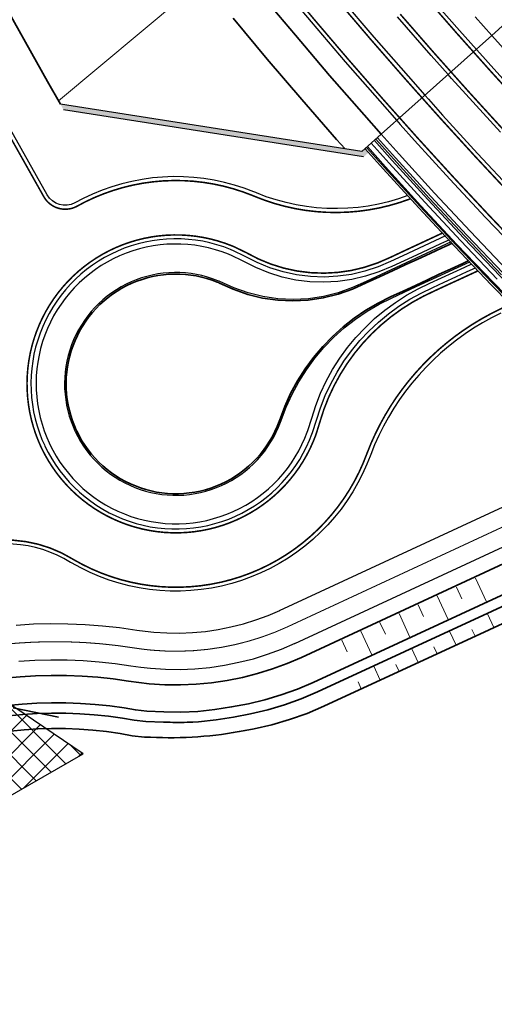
# Model space of a CAD drawing. Header units: metres. Extents: x 154839 to 161660, y 370737 to 378039.
# Tile 48 of 121: x 157295 to 157340, y 372587 to 372682. Entities that reach past the tile are written whole.
import ezdxf

# ---------------------------------------------------------------- set-up
doc = ezdxf.new("R2010")
doc.units = ezdxf.units.M
for name, pattern in [('VW-3-3_STREEP', [6, 3, -3]), ('VW-FP2-1000', [3, 0.3, -2.7]), ('x-WE-SO-DWM-S-NW-Voorkeursalternatief$0$BENE 33streep015', [6, 3, -3])]:
    doc.linetypes.add(name, pattern=pattern)
doc.layers.add('arcering grijs', color=7, linetype='x-WE-SO-DWM-S-NW-Voorkeursalternatief$0$BENE 33streep015', lineweight=30, true_color=0xbfbfbf)
for name, color, linetype, lineweight in [('B-WE-GW-TALUDARCERING_LANG-G', 100, 'Continuous', 18), ('B-WE-GW-TALUDARCERING_WATER-G', 130, 'Continuous', 18), ('dwm-kunstwerklijn', 252, 'Continuous', 30), ('N-CO-BC-BETONVORM-G', 2, 'Continuous', 35), ('N-WE-BV-GELEIDECONSTRUCTIE_GELEIDERAIL_KUNSTWERK-G', 1, 'BV-GELEIDERAIL-K', 9), ('N-WE-BV-LEUNING-G', 1, 'BV-LEUNING', 9), ('N-WE-GW-GRONDWERK-G', 100, 'Continuous', 35), ('N-WE-GW-GRONDWERK_BERM-G', 100, 'Continuous', 35), ('N-WE-GW-WATERGANG-G', 130, 'Continuous', 35), ('n-we-kw-kunstwerk_duiker-g', 170, 'Continuous', 35), ('N-WE-VH-VERHARDING_HALFVERHARDING_BERM-G', 252, 'Continuous', 35), ('N-WE-VH-VERHARDING_KANTVERHARDING-G', 210, 'Continuous', 30), ('N-WE-VW-MARKERING_LANGS_STREEP_30270_010-G', 7, 'VW-FP2-1000', 35), ('N-WE-VW-MARKERING_LANGS_STREEP_33_015-G', 7, 'VW-3-3_STREEP', 35), ('N-WE-VW-MARKERING_LANGS_STREEP_DOORGETROKKEN_015-G', 7, 'Continuous', 35)]:
    doc.layers.add(name, color=color, linetype=linetype, lineweight=lineweight)
doc.layers.add('TDNL----_ontlastconstructie leidingen', color=160, linetype='Continuous')
doc.linetypes.add('BV-GELEIDERAIL-K', pattern='A,2,-1,[170,NLCS.shx,S=0.5,R=0,X=0,Y=0],-1', length=4)
doc.linetypes.add('BV-LEUNING', pattern='A,1,[69,NLCS.shx,S=0.2,R=0,X=0,Y=0],1', length=2)

msp = doc.modelspace()

# ---------------------------------------------------------------- hatches: boundary and pattern name
at = {"layer": 'arcering grijs'}
h = msp.add_hatch(color=256, dxfattribs=at)
h.dxf.hatch_style = 1
h.paths.add_polyline_path([(157328.283, 372669.171), (157327.95, 372669.544), (157327.622, 372669.251), (157327.622, 372669.251), (157298.509, 372673.813), (157298.82, 372673.258), (157327.778, 372668.72)])
at = {"layer": 'TDNL----_ontlastconstructie leidingen'}
h = msp.add_hatch(dxfattribs=at)
h.set_pattern_fill('ANSI37', color=256, scale=0.5)
h.paths.add_polyline_path([(157289.077, 372604.473), (157300.718, 372611.129), (157285.383, 372621.469), (157266.504, 372655.525), (157256.009, 372649.706), (157276.279, 372613.142)])

# ---------------------------------------------------------------- linework, layer by layer
at = {"layer": 'B-WE-GW-TALUDARCERING_LANG-G'}
msp.add_line((157312.312, 372685.828), (157298.319, 372674.151), dxfattribs=at)
at = {"layer": 'B-WE-GW-TALUDARCERING_WATER-G'}
for p, q in [((157336.739, 372627.216), (157337.263, 372626.081)), ((157338.585, 372628.068), (157339.633, 372625.8)), ((157334.893, 372626.363), (157335.943, 372624.091)), ((157333.047, 372625.51), (157333.573, 372624.374)), ((157331.202, 372624.657), (157332.253, 372622.383)), ((157340.363, 372623.318), (157339.747, 372624.646)), ((157329.356, 372623.805), (157329.882, 372622.666)), ((157327.51, 372622.952), (157328.563, 372620.674)), ((157336.703, 372621.622), (157336.085, 372622.957)), ((157338.533, 372622.47), (157338.224, 372623.136)), ((157325.664, 372622.099), (157326.191, 372620.959)), ((157333.044, 372619.927), (157332.422, 372621.268)), ((157334.873, 372620.774), (157334.563, 372621.444)), ((157329.384, 372618.231), (157328.759, 372619.58)), ((157331.214, 372619.079), (157330.902, 372619.751)), ((157327.554, 372617.384), (157327.241, 372618.059))]:
    msp.add_line(p, q, dxfattribs=at)
at = {"layer": 'dwm-kunstwerklijn'}
for p, q in [((157327.622, 372669.251), (157298.509, 372673.813)), ((157327.778, 372668.72), (157298.82, 372673.258))]:
    msp.add_line(p, q, dxfattribs=at)
at = {"layer": 'dwm-kunstwerklijn', "flags": 128}
msp.add_lwpolyline([(157340.156, 372680.437), (157329.487, 372670.915)], dxfattribs=at)
at = {"layer": 'N-CO-BC-BETONVORM-G', "flags": 128}
for points in [[(157328.517, 372670.05), (157330.247, 372668.112), (157333.681, 372664.35), (157337.157, 372660.626), (157340.674, 372656.941)], [(157328.965, 372670.449), (157330.693, 372668.514), (157334.122, 372664.757), (157337.594, 372661.038), (157341.106, 372657.358)], [(157329.114, 372670.582), (157330.841, 372668.648), (157334.269, 372664.892), (157337.739, 372661.175), (157341.25, 372657.497)], [(157327.92, 372669.517), (157329.653, 372667.576), (157333.094, 372663.807), (157336.575, 372660.077), (157340.099, 372656.386), (157343.663, 372652.734)], [(157328.144, 372669.717), (157329.876, 372667.777), (157333.314, 372664.011), (157336.794, 372660.283), (157340.315, 372656.594), (157343.876, 372652.944)]]:
    msp.add_lwpolyline(points, dxfattribs=at)
at = {"layer": 'N-WE-BV-GELEIDECONSTRUCTIE_GELEIDERAIL_KUNSTWERK-G', "flags": 128}
msp.add_lwpolyline([(157328.815, 372670.316), (157330.544, 372668.38), (157333.975, 372664.621), (157337.448, 372660.901), (157340.962, 372657.219), (157344.517, 372653.577), (157348.112, 372649.974), (157351.746, 372646.411), (157355.42, 372642.89), (157359.133, 372639.409), (157362.885, 372635.969), (157366.674, 372632.572), (157370.501, 372629.217), (157374.365, 372625.904), (157378.265, 372622.635), (157382.202, 372619.409), (157386.174, 372616.228), (157390.181, 372613.09), (157394.223, 372609.997), (157398.299, 372606.95), (157402.409, 372603.947), (157406.552, 372600.991), (157410.727, 372598.081), (157414.934, 372595.217), (157419.173, 372592.401), (157423.443, 372589.631), (157427.744, 372586.91), (157432.074, 372584.236), (157436.434, 372581.61), (157440.823, 372579.033), (157445.24, 372576.505), (157449.685, 372574.027), (157454.158, 372571.598), (157458.657, 372569.218), (157463.182, 372566.889), (157467.732, 372564.61), (157472.308, 372562.382), (157476.908, 372560.205), (157481.533, 372558.079), (157486.18, 372556.005), (157490.85, 372553.982), (157495.543, 372552.011), (157500.257, 372550.093), (157504.992, 372548.227), (157509.747, 372546.414), (157514.523, 372544.654), (157519.315, 372542.947), (157524.117, 372541.293), (157528.926, 372539.686), (157533.738, 372538.121), (157538.554, 372536.593), (157543.369, 372535.095), (157548.183, 372533.623), (157552.994, 372532.172), (157557.8, 372530.735), (157562.6, 372529.308), (157567.393, 372527.885), (157572.185, 372526.462), (157576.975, 372525.038), (157581.763, 372523.613), (157586.549, 372522.185), (157591.333, 372520.753), (157596.114, 372519.316), (157600.846, 372517.893)], dxfattribs=at)
at = {"layer": 'N-WE-BV-LEUNING-G', "flags": 128}
msp.add_lwpolyline([(157328.069, 372669.65), (157329.802, 372667.71), (157333.241, 372663.943), (157336.721, 372660.214), (157340.243, 372656.525), (157343.805, 372652.874), (157347.408, 372649.264), (157351.05, 372645.693), (157354.732, 372642.164), (157358.453, 372638.675), (157362.213, 372635.229), (157366.011, 372631.824), (157369.846, 372628.461), (157373.718, 372625.142), (157377.627, 372621.865), (157381.572, 372618.632), (157385.553, 372615.444), (157389.569, 372612.299), (157393.62, 372609.2), (157397.705, 372606.145), (157401.824, 372603.137), (157405.975, 372600.174), (157410.16, 372597.257), (157414.376, 372594.388), (157418.625, 372591.565), (157422.904, 372588.789), (157427.214, 372586.062), (157431.554, 372583.382), (157435.923, 372580.751), (157440.322, 372578.168), (157444.748, 372575.635), (157449.203, 372573.151), (157453.685, 372570.716), (157458.194, 372568.332), (157462.729, 372565.997), (157467.29, 372563.713), (157471.875, 372561.48), (157476.486, 372559.299), (157481.12, 372557.168), (157485.778, 372555.089), (157490.458, 372553.062), (157495.161, 372551.087), (157499.885, 372549.165), (157504.63, 372547.295), (157509.396, 372545.478), (157514.182, 372543.714), (157518.985, 372542.004), (157523.796, 372540.346), (157528.613, 372538.736), (157533.433, 372537.169), (157538.254, 372535.639), (157543.075, 372534.14), (157547.893, 372532.667), (157552.707, 372531.214), (157557.515, 372529.777), (157562.315, 372528.35), (157567.109, 372526.927), (157571.9, 372525.504), (157576.69, 372524.08), (157581.478, 372522.654), (157586.263, 372521.226), (157591.046, 372519.796), (157595.826, 372518.358), (157600.557, 372516.936)], dxfattribs=at)
at = {"layer": 'N-WE-GW-GRONDWERK-G', "flags": 128}
for points in [[(157336.323, 372660.406), (157335.935, 372660.226), (157335.366, 372659.962), (157334.188, 372659.416), (157333.001, 372658.866), (157331.799, 372658.31), (157330.575, 372657.744), (157329.323, 372657.165), (157328.035, 372656.57), (157326.702, 372655.968), (157325.316, 372655.473), (157323.887, 372655.115), (157322.429, 372654.897), (157320.957, 372654.823), (157319.484, 372654.892), (157318.024, 372655.105), (157316.591, 372655.459), (157315.2, 372655.951), (157313.857, 372656.558), (157313.768, 372656.595), (157313.65, 372656.645), (157313.154, 372656.832), (157312.649, 372656.994), (157312.137, 372657.131), (157311.619, 372657.242), (157311.096, 372657.326), (157310.569, 372657.385), (157310.04, 372657.417), (157309.51, 372657.423), (157308.981, 372657.403), (157308.453, 372657.355), (157307.928, 372657.282), (157307.408, 372657.182), (157306.893, 372657.057), (157306.385, 372656.906), (157305.885, 372656.73), (157305.395, 372656.529), (157304.915, 372656.303), (157304.447, 372656.054), (157303.992, 372655.782), (157303.552, 372655.488), (157303.126, 372655.172), (157302.717, 372654.835), (157302.326, 372654.478), (157301.952, 372654.102), (157301.598, 372653.707), (157301.264, 372653.296), (157300.951, 372652.868), (157300.66, 372652.426), (157300.391, 372651.969), (157300.146, 372651.499), (157299.924, 372651.018), (157299.727, 372650.526), (157299.554, 372650.025), (157299.407, 372649.516), (157299.285, 372649), (157299.189, 372648.479), (157299.12, 372647.954), (157299.076, 372647.425), (157299.06, 372646.896), (157299.069, 372646.366), (157299.105, 372645.837), (157299.168, 372645.311), (157299.257, 372644.788), (157299.371, 372644.271), (157299.512, 372643.76), (157299.678, 372643.257), (157299.869, 372642.762), (157300.044, 372642.363)], [(157300.044, 372642.363), (157300.084, 372642.278), (157300.323, 372641.805), (157300.585, 372641.345), (157300.871, 372640.898), (157301.178, 372640.466), (157301.506, 372640.05), (157301.855, 372639.651), (157302.223, 372639.27), (157302.61, 372638.908), (157303.015, 372638.566), (157303.436, 372638.244), (157303.872, 372637.943), (157304.323, 372637.665), (157304.788, 372637.41), (157305.264, 372637.178), (157305.752, 372636.971), (157306.249, 372636.788), (157306.755, 372636.63), (157307.268, 372636.497), (157307.787, 372636.391), (157308.311, 372636.31), (157308.838, 372636.256), (157309.368, 372636.228), (157309.897, 372636.227), (157310.427, 372636.252), (157310.954, 372636.304), (157311.478, 372636.382), (157311.998, 372636.485), (157312.512, 372636.615), (157313.019, 372636.771), (157313.517, 372636.951), (157314.005, 372637.156), (157314.483, 372637.386), (157314.949, 372637.638), (157315.401, 372637.914), (157315.84, 372638.212), (157316.262, 372638.532), (157316.668, 372638.872), (157317.057, 372639.233), (157317.427, 372639.612), (157317.778, 372640.009), (157318.109, 372640.423), (157318.418, 372640.854), (157318.705, 372641.299), (157318.97, 372641.758), (157319.212, 372642.23), (157319.429, 372642.713), (157319.614, 372643.181), (157319.675, 372643.355), (157320.161, 372644.643), (157320.733, 372645.896), (157321.39, 372647.106), (157322.127, 372648.268), (157322.942, 372649.376), (157323.829, 372650.425), (157324.783, 372651.409), (157325.801, 372652.324), (157326.876, 372653.166), (157328.002, 372653.931), (157329.174, 372654.616), (157330.384, 372655.22), (157331.59, 372655.784), (157332.776, 372656.332), (157333.939, 372656.873), (157335.086, 372657.406), (157336.222, 372657.933), (157337.349, 372658.457), (157337.923, 372658.723)]]:
    msp.add_lwpolyline(points, dxfattribs=at)
at = {"layer": 'N-WE-GW-GRONDWERK_BERM-G', "flags": 128}
for points in [[(157292.376, 372684.727), (157297.275, 372676.009), (157298.509, 372673.813)], [(157342.797, 372682.809), (157340.156, 372680.437)], [(157325.985, 372669.507), (157325.168, 372670.423), (157321.802, 372674.279), (157318.479, 372678.173), (157315.199, 372682.103)], [(157329.487, 372670.915), (157327.622, 372669.251)]]:
    msp.add_lwpolyline(points, dxfattribs=at)
at = {"layer": 'N-WE-GW-WATERGANG-G'}
msp.add_line((157321.771, 372620.42), (157359.193, 372637.78), dxfattribs=at)
at = {"layer": 'N-WE-GW-WATERGANG-G', "flags": 128}
for points in [[(157361.374, 372635.781), (157322.898, 372618.014), (157321.385, 372617.36), (157319.832, 372616.811), (157318.253, 372616.344), (157316.653, 372615.961), (157315.037, 372615.658), (157313.413, 372615.398), (157311.777, 372615.218), (157310.133, 372615.147), (157308.487, 372615.187), (157306.841, 372615.249), (157305.752, 372615.364), (157304.672, 372615.548), (157303.272, 372615.75), (157301.865, 372615.892), (157300.456, 372615.995), (157299.046, 372616.059), (157297.633, 372616.059), (157296.222, 372616.011), (157294.814, 372615.918), (157293.41, 372615.777)], [(157321.819, 372620.442), (157321.789, 372620.428), (157320.401, 372619.833), (157318.984, 372619.312), (157317.543, 372618.864), (157316.079, 372618.492), (157314.599, 372618.197), (157313.105, 372617.979), (157311.602, 372617.839), (157310.093, 372617.777), (157308.584, 372617.794), (157307.077, 372617.889), (157306.079, 372617.996), (157305.085, 372618.137), (157303.598, 372618.348), (157302.105, 372618.51), (157300.609, 372618.622), (157299.11, 372618.684), (157297.611, 372618.696), (157296.111, 372618.658), (157294.614, 372618.57), (157293.12, 372618.433)]]:
    msp.add_lwpolyline(points, dxfattribs=at)
for points in [[(157293.518, 372614.783), (157294.889, 372614.921), (157296.264, 372615.012), (157297.642, 372615.059), (157299.021, 372615.06), (157300.398, 372614.996), (157301.774, 372614.896), (157303.148, 372614.758), (157304.515, 372614.56), (157305.629, 372614.371), (157306.752, 372614.253), (157308.45, 372614.187), (157309.093, 372614.172, 0.027187), (157311.279, 372614.196), (157311.844, 372614.221), (157313.532, 372614.405), (157315.207, 372614.672), (157316.874, 372614.986), (157318.524, 372615.381), (157320.153, 372615.863), (157321.755, 372616.431), (157323.315, 372617.106), (157357.056, 372632.686), (157362.174, 372635.049)], [(157293.679, 372613.311), (157295, 372613.444), (157296.326, 372613.533), (157297.655, 372613.578), (157298.984, 372613.58), (157300.312, 372613.502), (157301.637, 372613.399), (157302.961, 372613.269), (157304.279, 372613.083), (157305.443, 372612.872), (157306.618, 372612.747), (157307.201, 372612.728, 0.061159), (157316.33, 372613.378), (157317.203, 372613.533), (157318.932, 372613.937), (157320.637, 372614.435), (157322.314, 372615.026), (157323.953, 372615.718), (157355.867, 372630.459), (157363.408, 372633.943)]]:
    msp.add_lwpolyline(points, format="xyb", dxfattribs=at)
at = {"layer": 'n-we-kw-kunstwerk_duiker-g'}
msp.add_line((157293.943, 372615.559), (157298.326, 372614.678), dxfattribs=at)
at = {"layer": 'N-WE-VH-VERHARDING_HALFVERHARDING_BERM-G', "flags": 128}
for points in [[(157317.937, 372684.362), (157321.192, 372680.462), (157324.489, 372676.599), (157327.829, 372672.772), (157329.487, 372670.915), (157331.212, 372668.983), (157334.637, 372665.231), (157338.103, 372661.518), (157341.61, 372657.844)], [(157340.156, 372680.437), (157341.827, 372678.565), (157345.144, 372674.931), (157348.502, 372671.334), (157351.899, 372667.775), (157355.336, 372664.253), (157358.811, 372660.77), (157362.325, 372657.326), (157365.878, 372653.921), (157369.467, 372650.555), (157373.094, 372647.23), (157376.758, 372643.945), (157380.458, 372640.702), (157384.193, 372637.499), (157387.965, 372634.338), (157391.771, 372631.22), (157395.611, 372628.143), (157399.485, 372625.11), (157403.393, 372622.12), (157407.334, 372619.173), (157411.307, 372616.271), (157415.312, 372613.413), (157419.349, 372610.599), (157423.417, 372607.831)]]:
    msp.add_lwpolyline(points, dxfattribs=at)
at = {"layer": 'N-WE-VH-VERHARDING_HALFVERHARDING_BERM-G'}
msp.add_lwpolyline([(157340.156, 372680.437), (157338.55, 372682.236)], dxfattribs=at)
at = {"layer": 'N-WE-VH-VERHARDING_KANTVERHARDING-G'}
for p, q in [((157319.666, 372624.956), (157355.247, 372641.462)), ((157321.139, 372621.781), (157358, 372638.881))]:
    msp.add_line(p, q, dxfattribs=at)
at = {"layer": 'N-WE-VH-VERHARDING_KANTVERHARDING-G', "flags": 128}
for points in [[(157319.48, 372685.635), (157322.72, 372681.752), (157326.003, 372677.906), (157329.329, 372674.096), (157330.979, 372672.247), (157331.319, 372671.866), (157332.697, 372670.323), (157336.106, 372666.588), (157339.557, 372662.891), (157343.049, 372659.233)], [(157333.8, 372684.636), (157337.051, 372680.912), (157338.664, 372679.105), (157338.996, 372678.733), (157340.342, 372677.225), (157343.675, 372673.574)], [(157325.509, 372684.106), (157328.766, 372680.291), (157332.065, 372676.511), (157333.702, 372674.677), (157334.04, 372674.299), (157335.406, 372672.769), (157338.788, 372669.064), (157342.211, 372665.397)], [(157340.993, 372671.099), (157337.633, 372674.779), (157336.276, 372676.299), (157335.94, 372676.675), (157334.314, 372678.497), (157331.037, 372682.251)], [(157335.677, 372661.098), (157331.565, 372659.191), (157330.385, 372658.641), (157329.17, 372658.12), (157327.911, 372657.702), (157326.618, 372657.396), (157325.301, 372657.206), (157323.97, 372657.134), (157322.638, 372657.179), (157321.315, 372657.343), (157320.013, 372657.624), (157318.741, 372658.018), (157317.51, 372658.524), (157316.33, 372659.132), (157315.153, 372659.701), (157315.069, 372659.737), (157314.929, 372659.794), (157314.275, 372660.042), (157313.608, 372660.256), (157312.932, 372660.436), (157312.248, 372660.583), (157311.557, 372660.695), (157310.861, 372660.773), (157310.162, 372660.815), (157309.463, 372660.823), (157308.763, 372660.796), (157308.066, 372660.733), (157307.373, 372660.636), (157306.685, 372660.505), (157306.005, 372660.339), (157305.335, 372660.139), (157304.674, 372659.907), (157304.027, 372659.641), (157303.393, 372659.344), (157302.775, 372659.015), (157302.175, 372658.656), (157301.593, 372658.267), (157301.031, 372657.849), (157300.491, 372657.404), (157299.973, 372656.933), (157299.48, 372656.436), (157299.013, 372655.915), (157298.572, 372655.372), (157298.158, 372654.807), (157297.774, 372654.222), (157297.419, 372653.619), (157297.094, 372652.999), (157296.802, 372652.363), (157296.541, 372651.713), (157296.313, 372651.052), (157296.118, 372650.379), (157295.958, 372649.698), (157295.831, 372649.01), (157295.739, 372648.316), (157295.682, 372647.618), (157295.66, 372646.919), (157295.672, 372646.219), (157295.72, 372645.521), (157295.803, 372644.825), (157295.92, 372644.135), (157296.072, 372643.452), (157296.257, 372642.777), (157296.476, 372642.112), (157296.728, 372641.459), (157296.959, 372640.933), (157297.012, 372640.82), (157297.328, 372640.195), (157297.675, 372639.587), (157298.052, 372638.997), (157298.457, 372638.427), (157298.891, 372637.878), (157299.352, 372637.351), (157299.838, 372636.847), (157300.349, 372636.369), (157300.883, 372635.917), (157301.439, 372635.492), (157302.016, 372635.095), (157302.612, 372634.728), (157303.225, 372634.39), (157303.855, 372634.084), (157304.499, 372633.81), (157305.155, 372633.569), (157305.824, 372633.36), (157306.501, 372633.185), (157307.187, 372633.044), (157307.879, 372632.938), (157308.575, 372632.866), (157309.274, 372632.83), (157309.974, 372632.828), (157310.673, 372632.861), (157311.37, 372632.929), (157312.062, 372633.032), (157312.748, 372633.169), (157313.427, 372633.341), (157314.096, 372633.546), (157314.754, 372633.784), (157315.4, 372634.055), (157316.031, 372634.358), (157316.646, 372634.692), (157317.243, 372635.056), (157317.822, 372635.45), (157318.38, 372635.872), (157318.917, 372636.322), (157319.43, 372636.798), (157319.919, 372637.298), (157320.382, 372637.823), (157320.819, 372638.37), (157321.227, 372638.939), (157321.607, 372639.527), (157321.957, 372640.133), (157322.276, 372640.756), (157322.563, 372641.394), (157322.792, 372641.973), (157322.854, 372642.144), (157323.224, 372643.335), (157323.608, 372644.529), (157324.069, 372645.698), (157324.604, 372646.838), (157325.21, 372647.942), (157325.884, 372649.007), (157326.625, 372650.027), (157327.427, 372650.998), (157328.289, 372651.916), (157329.206, 372652.778), (157330.174, 372653.578), (157331.188, 372654.316), (157332.245, 372654.986), (157333.337, 372655.588), (157334.457, 372656.127), (157335.57, 372656.646), (157336.675, 372657.155), (157337.77, 372657.66), (157338.579, 372658.036)], [(157336.036, 372660.714), (157335.769, 372660.59), (157335.207, 372660.33), (157334.047, 372659.793), (157332.878, 372659.253), (157331.693, 372658.708), (157330.488, 372658.152), (157329.249, 372657.626), (157327.965, 372657.205), (157326.647, 372656.897), (157325.305, 372656.706), (157323.95, 372656.634), (157322.593, 372656.681), (157321.245, 372656.848), (157319.917, 372657.133), (157318.621, 372657.533), (157317.367, 372658.045), (157316.163, 372658.661), (157314.963, 372659.239), (157314.878, 372659.275), (157314.741, 372659.331), (157314.11, 372659.57), (157313.467, 372659.776), (157312.815, 372659.95), (157312.155, 372660.092), (157311.489, 372660.2), (157310.818, 372660.274), (157310.145, 372660.316), (157309.47, 372660.323), (157308.795, 372660.297), (157308.123, 372660.237), (157307.455, 372660.143), (157306.792, 372660.016), (157306.136, 372659.856), (157305.489, 372659.664), (157304.852, 372659.439), (157304.228, 372659.183), (157303.617, 372658.897), (157303.021, 372658.579), (157302.442, 372658.233), (157301.881, 372657.858), (157301.339, 372657.455), (157300.818, 372657.026), (157300.319, 372656.572), (157299.844, 372656.093), (157299.393, 372655.591), (157298.968, 372655.067), (157298.569, 372654.522), (157298.198, 372653.958), (157297.856, 372653.376), (157297.543, 372652.778), (157297.261, 372652.165), (157297.009, 372651.539), (157296.79, 372650.901), (157296.602, 372650.252), (157296.447, 372649.595), (157296.325, 372648.932), (157296.236, 372648.263), (157296.181, 372647.59), (157296.16, 372646.915), (157296.172, 372646.24), (157296.218, 372645.567), (157296.298, 372644.897), (157296.411, 372644.231), (157296.557, 372643.573), (157296.736, 372642.922), (157296.947, 372642.281), (157297.19, 372641.651), (157297.413, 372641.143), (157297.464, 372641.034), (157297.769, 372640.432), (157298.103, 372639.846), (157298.466, 372639.277), (157298.857, 372638.727), (157299.276, 372638.197), (157299.72, 372637.689), (157300.189, 372637.204), (157300.681, 372636.742), (157301.197, 372636.306), (157301.733, 372635.896), (157302.289, 372635.514), (157302.863, 372635.16), (157303.455, 372634.835), (157304.062, 372634.539), (157304.683, 372634.275), (157305.316, 372634.042), (157305.961, 372633.841), (157306.614, 372633.672), (157307.275, 372633.536), (157307.942, 372633.434), (157308.614, 372633.365), (157309.288, 372633.329), (157309.963, 372633.328), (157310.637, 372633.36), (157311.309, 372633.425), (157311.976, 372633.525), (157312.638, 372633.657), (157313.292, 372633.822), (157313.938, 372634.02), (157314.572, 372634.25), (157315.195, 372634.511), (157315.803, 372634.803), (157316.396, 372635.125), (157316.972, 372635.477), (157317.53, 372635.856), (157318.069, 372636.263), (157318.586, 372636.697), (157319.081, 372637.156), (157319.553, 372637.639), (157319.999, 372638.145), (157320.42, 372638.672), (157320.814, 372639.22), (157321.18, 372639.787), (157321.518, 372640.372), (157321.825, 372640.973), (157322.102, 372641.588), (157322.325, 372642.15), (157322.387, 372642.322), (157322.764, 372643.531), (157323.156, 372644.744), (157323.627, 372645.931), (157324.171, 372647.088), (157324.787, 372648.209), (157325.473, 372649.291), (157326.225, 372650.327), (157327.04, 372651.314), (157327.915, 372652.248), (157328.845, 372653.124), (157329.827, 372653.938), (157330.856, 372654.689), (157331.927, 372655.373), (157333.036, 372655.987), (157334.171, 372656.538), (157335.302, 372657.068), (157336.423, 372657.587), (157337.536, 372658.102), (157338.215, 372658.417)], [(157336.215, 372660.522), (157328.018, 372656.719), (157326.693, 372656.118), (157325.314, 372655.623), (157323.893, 372655.265), (157322.443, 372655.047), (157320.978, 372654.971), (157319.512, 372655.039), (157318.06, 372655.251), (157316.634, 372655.603), (157315.251, 372656.093), (157313.914, 372656.697), (157313.826, 372656.734), (157313.706, 372656.784), (157313.203, 372656.973), (157312.692, 372657.138), (157312.172, 372657.276), (157311.647, 372657.389), (157311.116, 372657.475), (157310.582, 372657.535), (157310.046, 372657.567), (157309.508, 372657.573), (157308.971, 372657.552), (157308.436, 372657.504), (157307.904, 372657.43), (157307.376, 372657.329), (157306.854, 372657.202), (157306.338, 372657.048), (157305.832, 372656.87), (157305.334, 372656.666), (157304.848, 372656.437), (157304.373, 372656.185), (157303.912, 372655.909), (157303.465, 372655.61), (157303.034, 372655.29), (157302.619, 372654.948), (157302.222, 372654.586), (157301.843, 372654.205), (157301.484, 372653.805), (157301.146, 372653.388), (157300.828, 372652.954), (157300.533, 372652.505), (157300.26, 372652.042), (157300.011, 372651.565), (157299.786, 372651.077), (157299.586, 372650.578), (157299.411, 372650.07), (157299.262, 372649.554), (157299.138, 372649.031), (157299.041, 372648.502), (157298.971, 372647.97), (157298.927, 372647.434), (157298.91, 372646.897), (157298.919, 372646.359), (157298.956, 372645.823), (157299.02, 372645.289), (157299.11, 372644.76), (157299.226, 372644.235), (157299.368, 372643.717), (157299.537, 372643.206), (157299.73, 372642.705), (157299.908, 372642.3), (157299.948, 372642.214), (157300.191, 372641.734), (157300.457, 372641.267), (157300.746, 372640.814), (157301.058, 372640.376), (157301.391, 372639.954), (157301.745, 372639.55), (157302.118, 372639.163), (157302.51, 372638.796), (157302.92, 372638.449), (157303.348, 372638.122), (157303.79, 372637.818), (157304.248, 372637.536), (157304.719, 372637.277), (157305.202, 372637.042), (157305.697, 372636.831), (157306.201, 372636.646), (157306.714, 372636.486), (157307.234, 372636.351), (157307.761, 372636.243), (157308.292, 372636.162), (157308.827, 372636.107), (157309.363, 372636.078), (157309.901, 372636.077), (157310.438, 372636.102), (157310.973, 372636.155), (157311.504, 372636.234), (157312.031, 372636.339), (157312.552, 372636.471), (157313.066, 372636.628), (157313.571, 372636.811), (157314.067, 372637.019), (157314.552, 372637.252), (157315.024, 372637.508), (157315.483, 372637.788), (157315.927, 372638.09), (157316.356, 372638.415), (157316.768, 372638.76), (157317.162, 372639.125), (157317.537, 372639.51), (157317.893, 372639.913), (157318.228, 372640.333), (157318.542, 372640.769), (157318.833, 372641.221), (157319.102, 372641.686), (157319.347, 372642.165), (157319.568, 372642.655), (157319.754, 372643.128), (157319.815, 372643.302), (157320.299, 372644.585), (157320.869, 372645.832), (157321.523, 372647.037), (157322.257, 372648.193), (157323.068, 372649.296), (157323.952, 372650.34), (157324.903, 372651.319), (157325.917, 372652.229), (157326.988, 372653.066), (157328.111, 372653.827), (157329.278, 372654.508), (157330.484, 372655.108), (157331.685, 372655.668), (157332.866, 372656.212), (157338.032, 372658.609)], [(157294.238, 372623.556), (157295.901, 372623.654), (157297.567, 372623.696), (157299.234, 372623.683), (157300.899, 372623.614), (157302.561, 372623.489), (157304.22, 372623.309), (157305.872, 372623.074), (157306.695, 372622.958), (157307.521, 372622.869), (157308.769, 372622.791), (157310.019, 372622.777), (157311.267, 372622.828), (157312.512, 372622.944), (157313.749, 372623.124), (157314.974, 372623.369), (157316.186, 372623.677), (157317.379, 372624.047), (157318.552, 372624.479), (157319.701, 372624.971), (157319.732, 372624.986)], [(157294.501, 372620.066), (157296.048, 372620.157), (157297.598, 372620.196), (157299.147, 372620.184), (157300.696, 372620.12), (157302.242, 372620.004), (157303.785, 372619.837), (157305.321, 372619.618), (157306.264, 372619.484), (157307.21, 372619.383), (157308.639, 372619.293), (157310.071, 372619.277), (157311.501, 372619.336), (157312.927, 372619.469), (157314.344, 372619.675), (157315.748, 372619.955), (157317.136, 372620.308), (157318.503, 372620.732), (157319.847, 372621.227), (157321.163, 372621.791), (157321.193, 372621.805)]]:
    msp.add_lwpolyline(points, dxfattribs=at)
for points in [[(157332.06, 372664.999), (157331.146, 372664.682), (157330.186, 372664.402), (157329.213, 372664.171), (157328.23, 372663.988), (157327.239, 372663.855), (157326.243, 372663.771), (157325.244, 372663.738), (157324.244, 372663.754), (157323.246, 372663.82), (157322.253, 372663.936), (157321.267, 372664.102), (157320.29, 372664.316), (157319.326, 372664.579), (157318.375, 372664.89), (157317.442, 372665.248), (157317.364, 372665.281), (157317.188, 372665.353), (157316.253, 372665.706), (157315.301, 372666.012), (157314.335, 372666.27), (157313.357, 372666.48), (157312.37, 372666.64), (157311.376, 372666.75), (157310.378, 372666.811), (157309.378, 372666.822), (157308.379, 372666.783), (157307.383, 372666.694), (157306.393, 372666.556), (157305.411, 372666.368), (157304.439, 372666.131), (157303.481, 372665.846), (157302.538, 372665.513), (157301.613, 372665.134), (157300.708, 372664.709), (157299.914, 372664.287, -0.407248), (157297.232, 372665.071), (157290.124, 372677.692)], [(157341.022, 372653.655), (157340.129, 372653.205), (157339.255, 372652.719), (157338.401, 372652.199), (157337.568, 372651.645), (157336.758, 372651.059), (157335.973, 372650.44), (157335.212, 372649.791), (157334.479, 372649.112), (157333.773, 372648.403), (157333.096, 372647.668), (157332.448, 372646.905), (157331.832, 372646.118), (157331.248, 372645.306), (157330.697, 372644.472), (157330.179, 372643.616), (157329.697, 372642.741), (157329.249, 372641.846), (157328.838, 372640.935), (157328.463, 372640.008), (157328.4, 372639.84), (157328.094, 372639.067), (157327.683, 372638.155), (157327.227, 372637.265), (157326.727, 372636.399), (157326.185, 372635.559), (157325.601, 372634.747), (157324.978, 372633.965), (157324.316, 372633.216), (157323.617, 372632.5), (157322.884, 372631.821), (157322.118, 372631.179), (157321.32, 372630.575), (157320.493, 372630.013), (157319.64, 372629.492), (157318.761, 372629.015), (157317.86, 372628.583), (157316.938, 372628.196), (157315.997, 372627.855), (157315.042, 372627.562), (157314.072, 372627.317), (157313.092, 372627.121), (157312.103, 372626.974), (157311.107, 372626.877), (157310.109, 372626.829), (157309.109, 372626.832), (157308.11, 372626.884), (157307.116, 372626.987), (157306.127, 372627.139), (157305.148, 372627.34), (157304.18, 372627.59), (157303.225, 372627.888), (157302.287, 372628.233), (157301.367, 372628.624), (157300.468, 372629.062), (157299.591, 372629.543), (157299.498, 372629.601, 0.250336), (157288.212, 372630.301)]]:
    msp.add_lwpolyline(points, format="xyb", dxfattribs=at)
at = {"layer": 'N-WE-VW-MARKERING_LANGS_STREEP_30270_010-G', "const_width": 0.1, "flags": 128}
msp.add_lwpolyline([(156873.716, 372443.667), (156876.582, 372446.124), (156884.463, 372451.994), (156914.371, 372474.791, -0.093168), (156921.882, 372478.564), (156956.682, 372488.559), (156960.535, 372489.665, -0.022904), (156962.962, 372490.244, 0.047891), (157000.53, 372501.201), (157015.17, 372507.04), (157029.888, 372512.91, -0.000267), (157029.888, 372512.91, -0.019005), (157048.033, 372518.852), (157053.529, 372520.423, 0.02521), (157077.254, 372528.518), (157079.164, 372529.277), (157081.927, 372530.378), (157086.609, 372532.263), (157091.284, 372534.167), (157095.951, 372536.091), (157100.611, 372538.034), (157105.262, 372539.996), (157109.425, 372541.774, 0.012679), (157110.347, 372542.195), (157116.147, 372545.027, -0.021926), (157117.755, 372545.726), (157123.783, 372548.04), (157128.494, 372549.871), (157133.199, 372551.722), (157137.892, 372553.605), (157142.101, 372555.505), (157142.491, 372555.683), (157260.732, 372609.717), (157265.212, 372611.764), (157277.945, 372617.583), (157278.345, 372617.764), (157278.827, 372617.975), (157280.313, 372618.59), (157281.819, 372619.154), (157283.343, 372619.668), (157283.562, 372619.737), (157284.883, 372620.131), (157286.438, 372620.542), (157288.005, 372620.902), (157289.584, 372621.208), (157291.172, 372621.462), (157292.768, 372621.663), (157294.369, 372621.811), (157295.975, 372621.905), (157297.582, 372621.946), (157299.191, 372621.933), (157300.798, 372621.867), (157302.401, 372621.747), (157304.002, 372621.573), (157304.727, 372621.47), (157305.568, 372621.35), (157306.48, 372621.221), (157307.358, 372621.127), (157308.704, 372621.042), (157310.045, 372621.028), (157311.384, 372621.082), (157312.719, 372621.207), (157314.046, 372621.4), (157315.361, 372621.663), (157316.66, 372621.993), (157317.941, 372622.39), (157319.199, 372622.853), (157320.426, 372623.379), (157356.624, 372640.171)], format="xyb", dxfattribs=at)
at = {"layer": 'N-WE-VW-MARKERING_LANGS_STREEP_33_015-G', "const_width": 0.15, "flags": 128}
for points in [[(157215.551, 372998.76), (157215.55, 372994.863), (157215.556, 372989.854), (157215.573, 372984.841), (157215.608, 372979.821), (157215.666, 372974.797), (157215.753, 372969.768), (157215.874, 372964.735), (157216.035, 372959.697), (157216.242, 372954.655), (157216.5, 372949.611), (157216.814, 372944.567), (157217.183, 372939.528), (157217.609, 372934.493), (157218.09, 372929.463), (157218.628, 372924.438), (157219.221, 372919.42), (157219.87, 372914.409), (157220.574, 372909.406), (157221.334, 372904.41), (157222.15, 372899.423), (157223.02, 372894.446), (157223.947, 372889.478), (157224.928, 372884.522), (157225.964, 372879.576), (157227.055, 372874.642), (157228.201, 372869.721), (157229.402, 372864.812), (157230.657, 372859.918), (157231.966, 372855.037), (157233.329, 372850.172), (157234.747, 372845.321), (157236.218, 372840.487), (157237.743, 372835.67), (157239.321, 372830.87), (157240.953, 372826.087), (157242.637, 372821.323), (157244.374, 372816.578), (157246.164, 372811.853), (157248.007, 372807.148), (157249.901, 372802.463), (157251.848, 372797.8), (157253.846, 372793.159), (157255.895, 372788.54), (157257.996, 372783.945), (157260.148, 372779.373), (157262.35, 372774.825), (157264.603, 372770.302), (157266.906, 372765.804), (157269.259, 372761.332), (157271.661, 372756.887), (157274.113, 372752.468), (157276.613, 372748.077), (157279.162, 372743.714), (157281.76, 372739.38), (157284.405, 372735.075), (157287.098, 372730.799), (157289.838, 372726.554), (157292.626, 372722.339), (157295.46, 372718.156), (157298.34, 372714.004), (157301.267, 372709.885), (157304.239, 372705.798), (157307.256, 372701.744), (157310.318, 372697.725), (157313.424, 372693.74), (157316.575, 372689.789), (157319.769, 372685.874), (157323.007, 372681.994), (157326.287, 372678.151), (157329.61, 372674.344), (157331.259, 372672.497), (157331.599, 372672.116), (157332.975, 372670.574), (157336.382, 372666.842), (157339.83, 372663.149), (157343.319, 372659.493), (157346.848, 372655.877), (157350.417, 372652.3), (157354.026, 372648.763), (157357.673, 372645.266), (157361.36, 372641.81), (157365.084, 372638.396), (157368.847, 372635.023), (157372.646, 372631.691), (157376.483, 372628.403), (157380.355, 372625.157), (157384.264, 372621.954), (157388.207, 372618.795), (157392.186, 372615.68), (157396.199, 372612.609), (157400.246, 372609.583), (157404.326, 372606.603), (157408.439, 372603.667), (157412.585, 372600.778), (157416.762, 372597.935), (157420.971, 372595.139), (157425.21, 372592.389), (157429.48, 372589.687), (157433.779, 372587.032), (157438.108, 372584.425), (157442.466, 372581.867), (157446.851, 372579.357), (157451.264, 372576.896), (157455.705, 372574.484), (157460.172, 372572.122), (157464.664, 372569.809), (157469.183, 372567.547), (157473.726, 372565.334), (157478.293, 372563.173), (157482.884, 372561.062), (157487.498, 372559.003), (157492.135, 372556.994), (157496.794, 372555.038), (157501.474, 372553.133), (157506.176, 372551.281), (157510.897, 372549.481), (157515.638, 372547.733), (157520.397, 372546.038), (157525.169, 372544.395), (157529.95, 372542.797), (157534.74, 372541.239), (157539.535, 372539.717), (157544.334, 372538.225), (157549.134, 372536.757), (157553.936, 372535.309), (157558.735, 372533.874), (157563.532, 372532.448), (157568.325, 372531.025), (157573.118, 372529.602), (157577.909, 372528.177), (157582.699, 372526.751), (157587.487, 372525.323), (157592.273, 372523.891), (157597.057, 372522.452), (157601.792, 372521.028), (157601.84, 372521.014), (157606.62, 372519.568), (157611.397, 372518.115), (157616.172, 372516.655), (157620.943, 372515.188), (157625.71, 372513.712), (157630.474, 372512.227), (157635.235, 372510.732), (157639.991, 372509.226), (157644.742, 372507.709), (157649.489, 372506.18), (157654.231, 372504.638), (157658.968, 372503.082), (157663.699, 372501.512), (157668.424, 372499.927), (157673.144, 372498.326), (157677.857, 372496.708), (157682.563, 372495.074), (157687.262, 372493.421), (157691.954, 372491.75), (157696.638, 372490.06), (157701.315, 372488.35), (157705.986, 372486.62), (157710.648, 372484.872), (157715.304, 372483.103), (157719.952, 372481.316), (157724.593, 372479.509), (157729.226, 372477.682), (157733.852, 372475.837), (157738.469, 372473.972), (157743.079, 372472.088), (157747.681, 372470.185), (157752.276, 372468.262), (157756.862, 372466.321), (157761.439, 372464.36), (157766.009, 372462.38), (157770.571, 372460.382), (157775.124, 372458.364), (157779.668, 372456.327), (157784.204, 372454.272), (157788.732, 372452.197), (157793.251, 372450.104), (157797.761, 372447.992), (157802.262, 372445.861), (157806.754, 372443.711), (157811.237, 372441.543), (157815.712, 372439.356), (157820.177, 372437.15), (157821.512, 372436.484)], [(157225.406, 372965.603), (157225.42, 372965), (157225.579, 372960.043), (157225.782, 372955.093), (157226.035, 372950.15), (157226.342, 372945.213), (157226.704, 372940.279), (157227.12, 372935.35), (157227.592, 372930.426), (157228.118, 372925.507), (157228.698, 372920.594), (157229.334, 372915.688), (157230.023, 372910.79), (157230.767, 372905.899), (157231.566, 372901.017), (157232.418, 372896.144), (157233.325, 372891.281), (157234.286, 372886.428), (157235.3, 372881.586), (157236.368, 372876.756), (157237.49, 372871.938), (157238.666, 372867.133), (157239.894, 372862.341), (157241.176, 372857.563), (157242.511, 372852.799), (157243.898, 372848.051), (157245.339, 372843.319), (157246.831, 372838.602), (157248.377, 372833.903), (157249.974, 372829.221), (157251.623, 372824.557), (157253.324, 372819.912), (157255.076, 372815.285), (157256.88, 372810.679), (157258.735, 372806.093), (157260.64, 372801.528), (157262.596, 372796.984), (157264.603, 372792.462), (157266.66, 372787.963), (157268.766, 372783.487), (157270.922, 372779.035), (157273.128, 372774.607), (157275.382, 372770.204), (157277.686, 372765.826), (157280.037, 372761.473), (157282.438, 372757.148), (157284.885, 372752.849), (157287.381, 372748.578), (157289.924, 372744.334), (157292.514, 372740.12), (157295.15, 372735.934), (157297.833, 372731.778), (157300.562, 372727.651), (157303.337, 372723.556), (157306.156, 372719.491), (157309.021, 372715.458), (157311.931, 372711.457), (157314.885, 372707.489), (157317.882, 372703.554), (157320.924, 372699.652), (157324.008, 372695.785), (157327.135, 372691.952), (157330.305, 372688.154), (157333.516, 372684.391), (157336.77, 372680.664), (157338.384, 372678.856), (157338.717, 372678.483), (157340.064, 372676.974), (157343.399, 372673.32), (157346.775, 372669.704), (157350.19, 372666.125), (157353.645, 372662.585), (157357.14, 372659.083), (157360.673, 372655.62), (157364.244, 372652.197), (157367.853, 372648.814), (157371.499, 372645.471), (157375.182, 372642.168), (157378.902, 372638.907), (157382.658, 372635.688), (157386.449, 372632.51), (157390.275, 372629.374), (157394.136, 372626.282), (157398.032, 372623.232), (157401.96, 372620.226), (157405.922, 372617.263), (157409.917, 372614.345), (157413.943, 372611.472), (157418.002, 372608.643), (157422.091, 372605.86), (157426.212, 372603.122), (157430.362, 372600.43), (157434.542, 372597.785), (157438.751, 372595.186), (157442.989, 372592.634), (157447.255, 372590.129), (157451.549, 372587.672), (157455.869, 372585.262), (157460.216, 372582.901), (157464.589, 372580.588), (157468.988, 372578.324), (157473.411, 372576.109), (157477.859, 372573.944), (157482.33, 372571.828), (157486.825, 372569.761), (157491.342, 372567.745), (157495.882, 372565.779), (157500.443, 372563.863), (157505.025, 372561.999), (157509.627, 372560.185), (157514.25, 372558.423), (157518.891, 372556.712), (157523.553, 372555.052), (157528.236, 372553.439), (157532.939, 372551.867), (157537.659, 372550.332), (157542.396, 372548.829), (157547.146, 372547.352), (157551.908, 372545.896), (157556.681, 372544.456), (157561.462, 372543.027), (157566.25, 372541.603), (157571.044, 372540.18), (157575.838, 372538.756), (157580.632, 372537.331), (157585.426, 372535.903), (157590.22, 372534.473), (157595.014, 372533.039), (157599.807, 372531.598), (157604.552, 372530.171), (157604.6, 372530.156), (157609.392, 372528.706), (157614.182, 372527.25), (157618.971, 372525.786), (157623.758, 372524.314), (157628.543, 372522.832), (157633.326, 372521.341), (157638.106, 372519.84), (157642.884, 372518.328), (157647.659, 372516.803), (157652.43, 372515.266), (157657.198, 372513.715), (157661.962, 372512.151), (157666.721, 372510.571), (157671.477, 372508.976), (157676.227, 372507.364), (157680.973, 372505.735), (157685.713, 372504.089), (157690.448, 372502.424), (157695.176, 372500.74), (157699.898, 372499.036), (157704.613, 372497.312), (157709.32, 372495.569), (157714.021, 372493.806), (157718.713, 372492.024), (157723.399, 372490.222), (157728.077, 372488.401), (157732.747, 372486.56), (157737.409, 372484.699), (157742.064, 372482.82), (157746.711, 372480.921), (157751.35, 372479.002), (157755.98, 372477.064), (157760.603, 372475.107), (157765.218, 372473.131), (157769.824, 372471.136), (157774.422, 372469.121), (157779.011, 372467.087), (157783.592, 372465.034), (157788.164, 372462.962), (157792.728, 372460.871), (157797.283, 372458.761), (157801.829, 372456.632), (157806.366, 372454.484), (157810.894, 372452.317), (157815.413, 372450.132), (157819.923, 372447.927), (157824.424, 372445.704), (157828.915, 372443.462), (157833.398, 372441.201), (157837.87, 372438.922), (157842.333, 372436.624), (157846.787, 372434.308), (157851.23, 372431.973), (157855.664, 372429.619), (157860.088, 372427.247), (157864.503, 372424.857), (157868.907, 372422.448), (157873.301, 372420.021), (157877.685, 372417.575), (157882.059, 372415.112), (157886.422, 372412.63), (157890.775, 372410.13), (157895.118, 372407.612), (157898.583, 372405.574)], [(157332.331, 372664.702), (157332.222, 372664.659), (157331.26, 372664.325), (157330.282, 372664.04), (157329.291, 372663.804), (157328.29, 372663.618), (157327.28, 372663.482), (157326.265, 372663.397), (157325.247, 372663.363), (157324.228, 372663.379), (157323.212, 372663.447), (157322.2, 372663.565), (157321.196, 372663.733), (157320.201, 372663.952), (157319.218, 372664.22), (157318.25, 372664.537), (157317.299, 372664.902), (157317.221, 372664.934), (157317.047, 372665.006), (157316.129, 372665.352), (157315.195, 372665.652), (157314.247, 372665.906), (157313.288, 372666.111), (157312.319, 372666.268), (157311.344, 372666.377), (157310.365, 372666.437), (157309.384, 372666.447), (157308.403, 372666.409), (157307.426, 372666.322), (157306.454, 372666.186), (157305.491, 372666.001), (157304.537, 372665.769), (157303.597, 372665.489), (157302.672, 372665.163), (157301.764, 372664.791), (157300.876, 372664.374), (157300.069, 372663.945)]]:
    msp.add_lwpolyline(points, dxfattribs=at)
at = {"layer": 'N-WE-VW-MARKERING_LANGS_STREEP_33_015-G', "flags": 128}
msp.add_lwpolyline([(157341.98, 372654.515, 0.15, 0.15, 0), (157341.146, 372654.128, 0.15, 0.15, 0), (157340.86, 372653.993, 0.15, 0.15, 0), (157339.954, 372653.536, 0.15, 0.15, 0), (157339.066, 372653.043, 0.15, 0.15, 0), (157338.2, 372652.516, 0.15, 0.15, 0), (157337.354, 372651.954, 0.15, 0.15, 0), (157336.532, 372651.358, 0.15, 0.15, 0), (157335.735, 372650.73, 0.15, 0.15, 0), (157334.963, 372650.071, 0.15, 0.15, 0), (157334.219, 372649.382, 0.15, 0.15, 0), (157333.502, 372648.663, 0.15, 0.15, 0), (157332.815, 372647.916, 0.15, 0.15, 0), (157332.158, 372647.142, 0.15, 0.15, 0), (157331.532, 372646.343, 0.15, 0.15, 0), (157330.939, 372645.519, 0.15, 0.15, 0), (157330.38, 372644.672, 0.15, 0.15, 0), (157329.855, 372643.804, 0.15, 0.15, 0), (157329.365, 372642.915, 0.15, 0.15, 0), (157328.911, 372642.008, 0.15, 0.15, 0), (157328.493, 372641.082, 0.15, 0.15, 0), (157328.113, 372640.141, 0.15, 0.15, 0), (157328.05, 372639.973, 0.15, 0.15, 0), (157327.748, 372639.212, 0.15, 0.15, 0), (157327.345, 372638.318, 0.15, 0.15, 0), (157326.898, 372637.444, 0.15, 0.15, 0), (157326.407, 372636.594, 0.15, 0.15, 0), (157325.875, 372635.77, 0.15, 0.15, 0), (157325.302, 372634.974, 0.15, 0.15, 0), (157324.69, 372634.207, 0.15, 0.15, 0), (157324.041, 372633.471, 0.15, 0.15, 0), (157323.356, 372632.769, 0.15, 0.15, 0), (157322.636, 372632.102, 0.15, 0.15, 0), (157321.884, 372631.472, 0.15, 0.15, 0), (157321.102, 372630.88, 0.15, 0.15, 0), (157320.29, 372630.328, 0.15, 0.15, 0), (157319.453, 372629.817, 0.15, 0.15, 0), (157318.59, 372629.349, 0.15, 0.15, 0), (157317.706, 372628.925, 0.15, 0.15, 0), (157316.801, 372628.545, 0.15, 0.15, 0), (157315.879, 372628.211, 0.15, 0.15, 0), (157314.941, 372627.923, 0.15, 0.15, 0), (157313.989, 372627.683, 0.15, 0.15, 0), (157313.027, 372627.49, 0.15, 0.15, 0), (157312.057, 372627.346, 0.15, 0.15, 0), (157311.08, 372627.251, 0.15, 0.15, 0), (157310.1, 372627.204, 0.15, 0.15, 0), (157309.119, 372627.207, 0.15, 0.15, 0), (157308.139, 372627.258, 0.15, 0.15, 0), (157307.163, 372627.359, 0.15, 0.15, 0), (157306.194, 372627.508, 0.15, 0.15, 0), (157305.232, 372627.705, 0.15, 0.15, 0), (157304.282, 372627.95, 0.15, 0.15, 0), (157303.346, 372628.243, 0.15, 0.15, 0), (157302.425, 372628.581, 0.15, 0.15, 0), (157301.522, 372628.966, 0.15, 0.15, 0), (157300.64, 372629.395, 0.15, 0.15, 0), (157299.78, 372629.867, 0.15, 0.15, 0), (157299.695, 372629.92, 0.15, 0.15, 0.250336), (157288.056, 372630.642, 0.15, 0.15, 0), (157139.261, 372562.645, 0.15, 0.15, 0), (157138.87, 372562.467, 0.15, 0.15, 0), (157138.349, 372562.229, 0.15, 0.15, 0), (157137.436, 372561.812, 0.15, 0.15, 0), (157136.522, 372561.397, 0.15, 0.15, 0), (157135.608, 372560.982, 0.15, 0.15, 0), (157134.688, 372560.579, 0.15, 0.15, 0), (157133.76, 372560.195, 0.15, 0.15, 0), (157132.827, 372559.822, 0.15, 0.15, 0), (157131.893, 372559.451, 0.15, 0.15, 0), (157130.959, 372559.08, 0.15, 0.15, 0), (157130.025, 372558.71, 0.15, 0.15, 0), (157129.09, 372558.341, 0.15, 0.15, 0), (157128.155, 372557.972, 0.15, 0.15, 0), (157127.22, 372557.605, 0.15, 0.15, 0), (157126.285, 372557.238, 0.15, 0.15, 0), (157125.349, 372556.872, 0.15, 0.15, 0), (157124.413, 372556.507, 0.15, 0.15, 0), (157123.477, 372556.142, 0.15, 0.15, 0), (157122.541, 372555.779, 0.15, 0.15, 0), (157121.604, 372555.416, 0.15, 0.15, 0), (157120.667, 372555.054, 0.15, 0.15, 0), (157119.73, 372554.693, 0.15, 0.15, 0), (157118.792, 372554.332, 0.15, 0.15, 0), (157117.854, 372553.973, 0.15, 0.15, 0), (157116.916, 372553.614, 0.15, 0.15, 0), (157115.978, 372553.256, 0.15, 0.15, 0), (157115.041, 372552.896, 0.15, 0.15, 0), (157114.105, 372552.532, 0.15, 0.15, 0), (157113.171, 372552.165, 0.15, 0.15, 0), (157112.239, 372551.794, 0.15, 0.15, 0), (157111.308, 372551.419, 0.15, 0.15, 0), (157110.379, 372551.041, 0.15, 0.15, 0), (157109.452, 372550.659, 0.15, 0.15, 0), (157108.526, 372550.273, 0.15, 0.15, 0), (157107.602, 372549.883, 0.15, 0.15, 0), (157106.679, 372549.49, 0.15, 0.15, 0), (157102.068, 372547.522, 0.15, 0.15, 0), (157097.448, 372545.572, 0.15, 0.15, 0), (157092.82, 372543.642, 0.15, 0.15, 0), (157088.185, 372541.731, 0.15, 0.15, 0), (157083.541, 372539.84, 0.15, 0.15, 0), (157078.89, 372537.968, 0.15, 0.15, 0), (157076.145, 372536.874, 0.15, 0.15, 0), (157074.236, 372536.116, 0, 0, 0)], format="xyseb", dxfattribs=at)
at = {"layer": 'N-WE-VW-MARKERING_LANGS_STREEP_DOORGETROKKEN_015-G', "const_width": 0.15, "flags": 128}
msp.add_lwpolyline([(157236.043, 372777.493), (157237.553, 372774.242), (157239.573, 372769.67), (157241.657, 372765.126), (157243.803, 372760.611), (157244.836, 372758.496), (157246.541, 372755.076), (157248.279, 372751.671), (157250.596, 372747.241), (157252.955, 372742.833), (157255.348, 372738.444), (157257.768, 372734.069), (157260.206, 372729.704), (157262.656, 372725.345), (157263.811, 372723.294), (157282.284, 372690.492), (157292.25, 372673.152), (157296.905, 372664.887, 0.407248), (157300.09, 372663.956)], format="xyb", dxfattribs=at)
at = {"layer": 'N-WE-VW-MARKERING_LANGS_STREEP_DOORGETROKKEN_015-G', "flags": 128}
for points in [[(157325.223, 372683.864, 0.15, 0.15, 0), (157328.482, 372680.046, 0.15, 0.15, 0), (157331.784, 372676.263, 0.15, 0.15, 0), (157333.422, 372674.428, 0.15, 0.15, 0), (157333.76, 372674.049, 0.15, 0.15, 0), (157335.128, 372672.518, 0.15, 0.15, 0), (157338.513, 372668.809, 0.15, 0.15, 0), (157341.939, 372665.139, 0.15, 0.15, 0)], [(157331.321, 372682.496, 0.15, 0.15, 0), (157334.595, 372678.745, 0.15, 0.15, 0), (157336.22, 372676.925, 0.15, 0.15, 0), (157336.555, 372676.549, 0.15, 0.15, 0), (157337.911, 372675.03, 0.15, 0.15, 0), (157341.268, 372671.353, 0.15, 0.15, 0)]]:
    msp.add_lwpolyline(points, format="xyseb", dxfattribs=at)
at = {"layer": 'N-WE-VW-MARKERING_LANGS_STREEP_DOORGETROKKEN_015-G', "const_width": 0.15, "flags": 128}
for points in [[(157335.407, 372661.387), (157335.406, 372661.386), (157334.859, 372661.133), (157333.74, 372660.612), (157332.612, 372660.087), (157331.469, 372659.554), (157330.307, 372659.008), (157329.11, 372658.49), (157327.87, 372658.075), (157326.596, 372657.771), (157325.297, 372657.581), (157323.986, 372657.508), (157322.673, 372657.553), (157321.368, 372657.714), (157320.084, 372657.992), (157318.83, 372658.383), (157317.618, 372658.883), (157316.456, 372659.485), (157315.296, 372660.048), (157315.212, 372660.083), (157315.071, 372660.142), (157314.398, 372660.396), (157313.714, 372660.616), (157313.02, 372660.801), (157312.317, 372660.951), (157311.608, 372661.067), (157310.893, 372661.146), (157310.176, 372661.19), (157309.457, 372661.198), (157308.739, 372661.17), (157308.023, 372661.106), (157307.312, 372661.006), (157306.606, 372660.871), (157305.908, 372660.701), (157305.219, 372660.496), (157304.541, 372660.257), (157303.876, 372659.985), (157303.225, 372659.679), (157302.591, 372659.341), (157301.974, 372658.972), (157301.377, 372658.573), (157300.8, 372658.145), (157300.245, 372657.688), (157299.714, 372657.204), (157299.208, 372656.693), (157298.727, 372656.159), (157298.275, 372655.601), (157297.85, 372655.021), (157297.455, 372654.42), (157297.091, 372653.801), (157296.758, 372653.164), (157296.457, 372652.511), (157296.189, 372651.844), (157295.955, 372651.165), (157295.756, 372650.474), (157295.59, 372649.775), (157295.461, 372649.068), (157295.366, 372648.356), (157295.308, 372647.639), (157295.285, 372646.921), (157295.298, 372646.203), (157295.347, 372645.486), (157295.432, 372644.772), (157295.552, 372644.063), (157295.708, 372643.362), (157295.898, 372642.669), (157296.123, 372641.986), (157296.382, 372641.316), (157296.619, 372640.775)], [(157296.619, 372640.775), (157296.674, 372640.659), (157296.998, 372640.018), (157297.354, 372639.393), (157297.741, 372638.788), (157298.157, 372638.202), (157298.603, 372637.638), (157299.076, 372637.097), (157299.575, 372636.58), (157300.1, 372636.089), (157300.648, 372635.624), (157301.219, 372635.188), (157301.811, 372634.781), (157302.423, 372634.404), (157303.053, 372634.057), (157303.699, 372633.743), (157304.36, 372633.462), (157305.035, 372633.213), (157305.721, 372632.999), (157306.417, 372632.82), (157307.121, 372632.675), (157307.831, 372632.566), (157308.546, 372632.492), (157309.264, 372632.455), (157309.982, 372632.453), (157310.7, 372632.487), (157311.415, 372632.557), (157312.126, 372632.663), (157312.831, 372632.804), (157313.528, 372632.98), (157314.215, 372633.19), (157314.891, 372633.435), (157315.553, 372633.713), (157316.201, 372634.024), (157316.833, 372634.367), (157317.446, 372634.741), (157318.041, 372635.145), (157318.614, 372635.579), (157319.165, 372636.04), (157319.692, 372636.529), (157320.194, 372637.043), (157320.669, 372637.582), (157321.118, 372638.144), (157321.537, 372638.727), (157321.927, 372639.331), (157322.286, 372639.954), (157322.614, 372640.593), (157322.909, 372641.248), (157323.142, 372641.839), (157323.204, 372642.011), (157323.568, 372643.187), (157323.947, 372644.368), (157324.401, 372645.524), (157324.929, 372646.65), (157325.527, 372647.742), (157326.193, 372648.794), (157326.924, 372649.802), (157327.718, 372650.761), (157328.57, 372651.668), (157329.477, 372652.518), (157330.434, 372653.308), (157331.438, 372654.035), (157332.482, 372654.696), (157333.563, 372655.289), (157334.67, 372655.819), (157335.772, 372656.33), (157336.863, 372656.83), (157337.946, 372657.329), (157338.853, 372657.749)]]:
    msp.add_lwpolyline(points, dxfattribs=at)
at = {"layer": 'TDNL----_ontlastconstructie leidingen', "flags": 128}
msp.add_lwpolyline([(157289.077, 372604.473), (157300.718, 372611.129), (157285.383, 372621.469), (157266.504, 372655.525), (157256.009, 372649.706), (157276.279, 372613.142), (157289.077, 372604.473)], close=True, dxfattribs=at)

doc.saveas('drawing.dxf')
